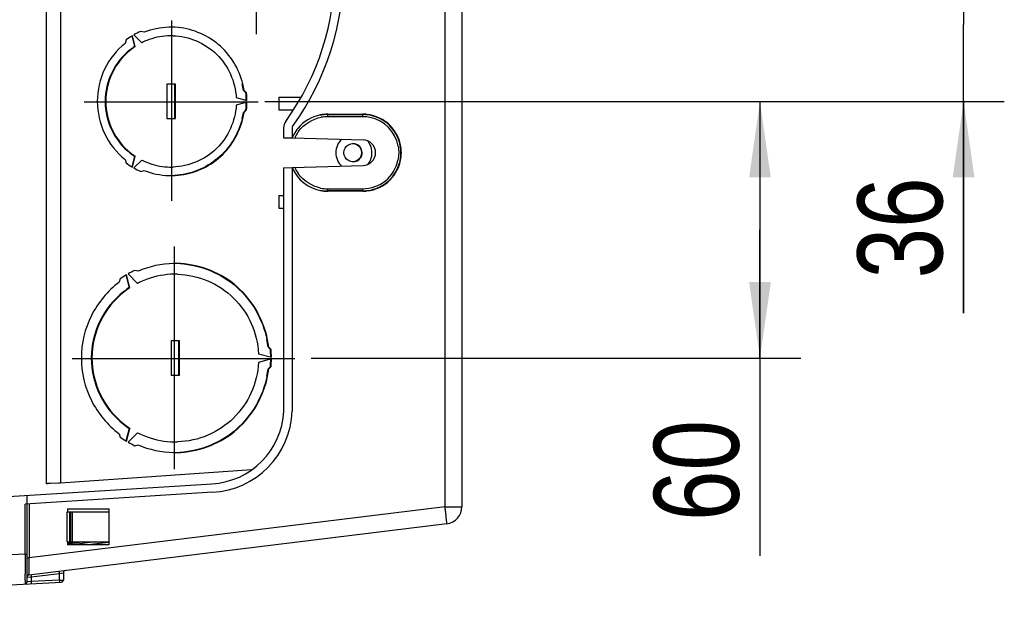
# Model space of a CAD drawing. Header units: inches. Extents: x 0 to 117, y 0 to 83.
# Tile 29 of 67: x 54.11 to 63.18, y 62.39 to 67.82. Entities that reach past the tile are written whole.
import ezdxf

# ---------------------------------------------------------------- set-up
doc = ezdxf.new("R2010")
doc.units = ezdxf.units.IN
doc.header["$LTSCALE"] = 6.431102
doc.header["$MEASUREMENT"] = 0
doc.linetypes.add('CENTER', pattern=[0.6, 0.375, -0.075, 0.075, -0.075])
doc.layers.get('0').update_dxf_attribs({"linetype": 'CONTINUOUS'})
doc.layers.add('DEFAULT_1', color=7, linetype='CENTER')
doc.styles.get("Standard").update_dxf_attribs({"font": 'txt', "width": 0.8})
doc.dimstyles.new('DIMSTYLE_2', dxfattribs={"dimtxt": 0.78125, "dimasz": 0.7, "dimexe": 0.18, "dimexo": 0.0625, "dimgap": 0.09, "dimtad": 1, "dimdec": 0, "dimzin": 4, "dimdsep": 46, "dimtxsty": 'STANDARD', "dimblk": '_FILLED', "dimblk1": '_FILLED', "dimblk2": '_FILLED', "dimcen": 0.09, "dimadec": 0, "dimazin": 0, "dimtfac": 1, "dimtdec": 0, "dimtofl": 0, "dimtmove": 0, "dimatfit": 3, "dimldrblk": '_FILLED', "dimfxl": 1, "dimtolj": 1, "dimtzin": 4, "dimarcsym": 0})

# ---------------------------------------------------------------- blocks, each defined once
blk = doc.blocks.new('_FILLED')
at = {"color": 0, "linetype": 'BYBLOCK'}
blk.add_solid([(0, 0), (-1, 0.143), (-1, -0.143)], dxfattribs=at)
blk = doc.blocks.new('*D5')
at = {"color": 7, "linetype": 'CONTINUOUS'}
for p, q in [((62.803, 68.4818), (62.803, 69.4818)), ((62.803, 69.4818), (62.803, 67.7732)), ((57.207, 68.4818), (63.178, 68.4818)), ((62.803, 65.115), (62.803, 67.7732)), ((56.4034, 67.0645), (63.178, 67.0645)), ((62.803, 67.0645), (62.803, 65.115))]:
    blk.add_line(p, q, dxfattribs=at)
at = {"color": 7, "linetype": 'CONTINUOUS', "xscale": 0.7, "yscale": 0.7, "zscale": 0.7}
for p, rotation in [((62.803, 68.4818), 270), ((62.803, 67.0645), 90)]:
    blk.add_blockref('_FILLED', p, dxfattribs=dict(at, rotation=rotation))
at = {"color": 7, "linetype": 'CONTINUOUS', "insert": (61.8264, 66.365), "char_height": 0.78125, "width": 1.25, "attachment_point": 3, "rotation": 90, "line_spacing_factor": 0.9}
blk.add_mtext('36', dxfattribs=at)
blk = doc.blocks.new('*D6')
at = {"color": 7, "linetype": 'CONTINUOUS'}
for p, q in [((56.3676, 67.0645), (61.303, 67.0645)), ((60.928, 67.0645), (60.928, 65.8834)), ((60.928, 64.7023), (60.928, 65.8834)), ((60.928, 65.8834), (60.928, 62.8819)), ((56.7958, 64.7023), (61.303, 64.7023))]:
    blk.add_line(p, q, dxfattribs=at)
at = {"color": 7, "linetype": 'CONTINUOUS', "xscale": 0.7, "yscale": 0.7, "zscale": 0.7}
for p, rotation in [((60.928, 67.0645), 90), ((60.928, 64.7023), 270)]:
    blk.add_blockref('_FILLED', p, dxfattribs=dict(at, rotation=rotation))
at = {"color": 7, "linetype": 'CONTINUOUS', "insert": (59.9514, 64.1319), "char_height": 0.78125, "width": 1.25, "attachment_point": 3, "rotation": 90, "line_spacing_factor": 0.9}
blk.add_mtext('60', dxfattribs=at)

msp = doc.modelspace()

# ---------------------------------------------------------------- linework, layer by layer
at = {"color": 7, "linetype": 'CONTINUOUS'}
for p, q in [((54.3574, 63.545), (54.3574, 71.2534)), ((54.4878, 71.2488), (54.4878, 63.5495)), ((58.0286, 63.3335), (58.0286, 68.3352)), ((58.1833, 68.3244), (58.1833, 63.3335)), ((55.1435, 67.6692), (55.1699, 67.5698)), ((55.1761, 67.5698), (55.1496, 67.6692)), ((55.1632, 67.677), (55.2355, 67.6043)), ((55.2575, 67.7003), (55.2264, 67.7087)), ((55.0908, 67.6299), (55.0824, 67.5987)), ((55.1699, 67.5698), (55.1761, 67.5698)), ((55.545, 67.222), (55.4667, 67.222)), ((55.4667, 67.222), (55.4667, 66.907)), ((55.5388, 66.907), (55.5388, 67.222)), ((55.545, 66.907), (55.545, 67.222)), ((56.1059, 67.099), (56.2047, 67.0724)), ((56.1776, 67.1661), (56.1714, 67.1661)), ((56.1745, 67.163), (56.1942, 67.1433)), ((56.2003, 67.1433), (56.1776, 67.1661)), ((56.4978, 67.1039), (56.7037, 67.1039)), ((56.4978, 67.1039), (56.4978, 66.9858)), ((56.2047, 67.0566), (56.1059, 67.03)), ((56.1714, 66.9629), (56.1776, 66.9629)), ((56.1942, 66.9858), (56.1745, 66.966)), ((56.1776, 66.9629), (56.2003, 66.9858)), ((56.4978, 66.9858), (56.6325, 66.9858)), ((56.947, 66.9433), (56.9467, 66.9236)), ((57.2704, 66.9236), (56.9467, 66.9236)), ((56.947, 66.9433), (57.2708, 66.9433)), ((56.9481, 66.9464), (57.2718, 66.9464)), ((55.4667, 66.907), (55.545, 66.907)), ((56.5424, 66.8225), (56.5424, 66.7299)), ((56.6211, 66.8225), (56.6211, 66.7278)), ((56.5424, 66.7299), (56.6211, 66.7278)), ((56.6231, 66.7277), (57.2739, 66.7101)), ((55.1699, 66.5593), (55.1435, 66.4599)), ((55.1496, 66.4599), (55.1761, 66.5593)), ((55.1761, 66.5593), (55.1699, 66.5593)), ((55.0824, 66.5303), (55.0908, 66.4991)), ((55.2355, 66.5248), (55.1632, 66.452)), ((56.5424, 66.4543), (56.6211, 66.4564)), ((56.6211, 66.4564), (56.6211, 64.2123)), ((56.6231, 66.4565), (57.2739, 66.474)), ((55.2264, 66.4204), (55.2575, 66.4287)), ((56.5424, 66.4543), (56.5424, 64.2141)), ((56.4978, 66.1984), (56.5424, 66.1984)), ((56.4978, 66.1984), (56.4978, 66.0803)), ((56.9467, 66.2606), (57.2704, 66.2606)), ((57.2708, 66.2409), (56.947, 66.2409)), ((56.947, 66.2409), (56.9481, 66.2378)), ((57.2718, 66.2378), (56.9481, 66.2378)), ((57.2708, 66.2409), (57.2704, 66.2606)), ((57.2718, 66.2378), (57.2708, 66.2409)), ((56.4978, 66.0803), (56.5424, 66.0803)), ((55.0896, 65.4689), (55.1213, 65.3498)), ((55.1275, 65.3498), (55.0958, 65.4689)), ((55.1093, 65.4768), (55.1961, 65.3896)), ((55.2021, 65.5012), (55.1721, 65.5092)), ((55.0365, 65.4305), (55.0284, 65.4004)), ((55.1213, 65.3498), (55.1275, 65.3498)), ((55.5841, 64.8598), (55.5058, 64.8598)), ((55.5058, 64.8598), (55.5058, 64.5448)), ((55.578, 64.5448), (55.578, 64.8598)), ((55.5841, 64.5448), (55.5841, 64.8598)), ((56.3114, 64.7421), (56.4298, 64.7102)), ((56.4045, 64.8031), (56.3983, 64.8031)), ((56.4014, 64.8), (56.4202, 64.7811)), ((56.4264, 64.7811), (56.4045, 64.8031)), ((56.4298, 64.6944), (56.3114, 64.6625)), ((56.3983, 64.6015), (56.4045, 64.6015)), ((56.4202, 64.6236), (56.4014, 64.6046)), ((56.4045, 64.6015), (56.4264, 64.6236)), ((55.5058, 64.5448), (55.5841, 64.5448)), ((55.1213, 64.0548), (55.0896, 63.9357)), ((55.0958, 63.9357), (55.1275, 64.0548)), ((55.1961, 64.015), (55.1093, 63.9279)), ((55.1275, 64.0548), (55.1213, 64.0548)), ((55.0284, 64.0043), (55.0365, 63.9742)), ((55.1721, 63.8954), (55.2021, 63.9035)), ((56.248, 63.6721), (54.4878, 63.5495)), ((53.8645, 63.4183), (55.8824, 63.5451)), ((55.8869, 63.4665), (54.1615, 63.3581)), ((54.4714, 63.5491), (54.3964, 63.5473)), ((54.4755, 63.5492), (54.4714, 63.5491)), ((54.4878, 63.5495), (54.4755, 63.5492)), ((54.1802, 62.6411), (54.1802, 63.4381)), ((54.1615, 62.8966), (54.1615, 63.3581)), ((54.1995, 63.3604), (54.1995, 62.8633)), ((58.0286, 63.3335), (54.1995, 62.8633)), ((54.5503, 63.0094), (54.5503, 63.285)), ((54.552, 63.3034), (54.5513, 63.285)), ((54.5513, 63.285), (54.9366, 63.285)), ((54.5522, 63.3126), (54.552, 63.3034)), ((54.5522, 63.3126), (54.9341, 63.3126)), ((54.57, 63.285), (54.57, 63.0094)), ((54.5818, 63.0094), (54.5818, 63.285)), ((54.5953, 63.285), (54.5953, 63.0094)), ((54.9341, 63.3126), (54.9341, 62.9818)), ((58.0286, 63.3335), (58.1833, 63.3335)), ((58.0291, 63.3291), (58.0286, 63.3335)), ((58.031, 63.3132), (58.0291, 63.3291)), ((58.045, 63.1772), (54.1975, 62.7048)), ((54.5503, 63.0094), (54.9366, 63.0094)), ((54.5513, 63.0094), (54.5522, 62.9818)), ((54.6728, 63.0094), (54.5521, 62.9946)), ((54.9341, 62.9818), (54.5522, 62.9818)), ((54.7074, 63.0094), (54.5526, 62.9904)), ((54.8048, 63.0094), (54.5985, 62.9841)), ((54.9312, 63.0054), (54.7391, 62.9818)), ((54.1615, 62.8966), (53.8645, 62.8811)), ((54.1615, 62.8966), (54.1802, 62.8966)), ((54.1615, 62.8966), (54.1616, 62.8678)), ((54.1616, 62.8678), (54.1617, 62.8394)), ((54.1617, 62.8394), (54.1618, 62.8115)), ((54.1802, 62.8633), (54.1995, 62.8633)), ((54.1986, 62.7977), (54.1995, 62.8633)), ((54.1618, 62.8115), (54.162, 62.7348)), ((54.1977, 62.7326), (54.1979, 62.7449)), ((54.1979, 62.7449), (54.1986, 62.7977)), ((54.162, 62.7348), (54.162, 62.7125)), ((54.1802, 62.6852), (54.2109, 62.6871)), ((54.2109, 62.6871), (54.2175, 62.6875)), ((54.2175, 62.6875), (54.4775, 62.7194)), ((54.2175, 62.6875), (54.2175, 62.644)), ((54.4775, 62.6576), (54.2175, 62.644)), ((54.4775, 62.7194), (54.5142, 62.7262)), ((54.4775, 62.6576), (54.4775, 62.7194)), ((54.4775, 62.6576), (54.5062, 62.6584)), ((54.5062, 62.6584), (54.5143, 62.6586)), ((54.5142, 62.7262), (54.5148, 62.7263)), ((54.5148, 62.7263), (54.5148, 62.6586)), ((53.8645, 62.6058), (54.4962, 62.639)), ((54.1616, 62.6229), (54.1615, 62.6214)), ((54.1808, 62.6411), (54.1802, 62.6411)), ((54.2175, 62.644), (54.1808, 62.6411))]:
    msp.add_line(p, q, dxfattribs=at)
for centre, radius, start, end in [((54.6133, 68.285), 2.4803, 324.19606, 35.78367), ((54.6133, 68.285), 2.4016, 324.19606, 35.78367), ((55.5069, 67.0666), 0.681, 91.84174, 111.48573), ((55.5058, 67.0716), 0.6759, 86.81837, 91.76298), ((55.5069, 67.0694), 0.6981, 120.78019, 126.5837), ((55.5065, 67.0701), 0.6973, 113.68286, 119.49267), ((55.5069, 67.0661), 0.6028, 93.12402, 111.97241), ((55.5058, 67.0712), 0.5976, 89.9877, 93.04766), ((55.5058, 67.0729), 0.596, 88.3, 89.98705), ((55.5003, 67.0692), 0.5998, 123.4241, 128.24205), ((55.5065, 67.0692), 0.5998, 123.4241, 128.24174), ((55.5056, 67.0707), 0.5981, 112.02099, 116.84799), ((55.5049, 67.0645), 0.6063, 128.30729, 231.69301), ((55.511, 67.0645), 0.6063, 128.30699, 231.69271), ((55.4942, 67.0647), 0.6848, 8.51459, 13.50183), ((55.5004, 67.0647), 0.6848, 8.51459, 13.50183), ((55.492, 67.0645), 0.7066, 0.63848, 6.39815), ((55.4983, 67.0645), 0.7065, 0.63848, 6.39824), ((55.4921, 67.0645), 0.7065, 353.60176, 359.36152), ((55.4982, 67.0645), 0.7066, 353.60185, 359.36152), ((55.4942, 67.0643), 0.6848, 346.49817, 351.48541), ((55.5004, 67.0643), 0.6848, 346.49817, 351.48541), ((56.9483, 66.5908), 0.3556, 90.03318, 101.35344), ((56.9474, 66.5898), 0.3535, 95.62995, 101.19895), ((56.9467, 66.5915), 0.3321, 90.0096, 100.02066), ((56.9471, 66.5932), 0.35, 90.01022, 95.63445), ((57.2702, 66.5908), 0.3328, 78.47079, 89.96501), ((57.2707, 66.5935), 0.3498, 83.96447, 89.98716), ((57.2717, 66.5935), 0.353, 83.82737, 89.98651), ((57.2707, 66.5921), 0.3511, 5.99613, 83.99514), ((57.2718, 66.5921), 0.3543, 6.13443, 83.85773), ((57.2704, 66.5921), 0.3315, 10.61678, 78.45972), ((56.6408, 66.8225), 0.0984, 144.19606, 180), ((56.6408, 66.8225), 0.0197, 144.19606, 180), ((56.9489, 66.5913), 0.3555, 140.41558, 151.56059), ((56.9432, 66.5945), 0.3489, 151.57133, 155.98619), ((56.9454, 66.5926), 0.3301, 149.58687, 155.94718), ((56.9494, 66.5903), 0.3347, 143.46179, 149.59385), ((57.18, 66.5921), 0.085, 322.54391, 38.72399), ((57.2708, 66.5921), 0.1181, 271.54478, 88.45522), ((57.1872, 66.5916), 0.1688, 22.84268, 40.68935), ((55.5003, 67.0598), 0.5998, 231.75826, 236.5759), ((55.5065, 67.0598), 0.5998, 231.75795, 236.5759), ((57.2718, 66.5921), 0.3543, 276.14316, 353.86646), ((57.2707, 66.592), 0.3512, 288.00663, 354.00574), ((57.2719, 66.5922), 0.35, 353.9663, 6.0337), ((57.273, 66.592), 0.3531, 353.82924, 6.17166), ((55.5068, 67.0596), 0.698, 233.41715, 239.21981), ((55.5056, 67.0584), 0.5981, 243.15201, 247.9787), ((55.5069, 67.0629), 0.6028, 248.02728, 266.87476), ((55.5058, 67.0578), 0.5976, 266.95111, 270.01229), ((55.5058, 67.0562), 0.596, 270.01294, 271.69859), ((56.9478, 66.5927), 0.3327, 204.06804, 215.15165), ((57.2704, 66.592), 0.3315, 270.0111, 348.14136), ((57.187, 66.5926), 0.169, 319.33618, 338.41464), ((55.5063, 67.0586), 0.6969, 240.50741, 246.31763), ((55.5069, 67.0625), 0.681, 248.51427, 268.15826), ((55.5058, 67.0574), 0.6759, 268.23702, 273.18163), ((56.9481, 66.5922), 0.3544, 204.06607, 258.63008), ((56.9483, 66.5933), 0.3556, 258.64656, 269.96682), ((56.9472, 66.5933), 0.3524, 258.79502, 269.96824), ((56.9469, 66.5932), 0.3326, 258.88297, 269.96907), ((57.2707, 66.5907), 0.3498, 270.01284, 276.03553), ((57.2717, 66.5907), 0.353, 270.01349, 276.17353), ((57.2704, 66.5943), 0.3534, 276.02844, 287.95145), ((55.545, 64.7117), 0.8607, 89.98765, 91.07619), ((55.545, 64.713), 0.8594, 86.61233, 89.98832), ((55.5463, 64.7085), 0.8838, 120.6449, 125.22524), ((55.5459, 64.7092), 0.883, 115.0437, 119.62802), ((55.5464, 64.7043), 0.7697, 93.3103, 112.26194), ((55.545, 64.7109), 0.763, 89.98812, 93.23267), ((55.545, 64.7131), 0.7609, 88.45842, 89.98727), ((55.5448, 64.7101), 0.7637, 112.31129, 117.16597), ((55.5454, 64.7023), 0.7741, 128.01865, 231.98165), ((55.5516, 64.7023), 0.7741, 128.01835, 231.98135), ((55.5396, 64.7084), 0.7658, 123.10646, 127.95252), ((55.546, 64.708), 0.7662, 123.48333, 127.95138), ((55.5423, 64.7135), 0.7596, 123.09941, 123.47758), ((55.5313, 64.7025), 0.8728, 6.62124, 11.11164), ((55.5375, 64.7025), 0.8728, 6.62124, 11.1119), ((55.5291, 64.7023), 0.8946, 0.50428, 5.04935), ((55.5353, 64.7023), 0.8945, 0.50428, 5.04939), ((55.5292, 64.7023), 0.8945, 354.95061, 359.49572), ((55.5353, 64.7023), 0.8946, 354.95065, 359.49572), ((55.5313, 64.7022), 0.8728, 348.8881, 353.37876), ((55.5375, 64.7022), 0.8728, 348.88836, 353.37876), ((55.8462, 64.2409), 0.6968, 272.9828, 357.77542), ((55.8462, 64.2409), 0.7755, 273.01336, 357.8903), ((55.5396, 64.6963), 0.7658, 232.04779, 236.89355), ((55.546, 64.6966), 0.7662, 232.0483, 236.51667), ((55.5423, 64.6912), 0.7596, 236.52242, 236.90059), ((55.5448, 64.6945), 0.7637, 242.83402, 247.68839), ((55.5463, 64.6961), 0.8838, 234.77512, 239.35511), ((55.5457, 64.6951), 0.8826, 240.37201, 244.95657), ((55.5464, 64.7003), 0.7697, 247.73774, 266.68846), ((55.545, 64.6937), 0.763, 266.76608, 270.01186), ((55.545, 64.6915), 0.7609, 270.01271, 271.54015), ((55.545, 64.6929), 0.8607, 268.92483, 270.01237), ((55.545, 64.6916), 0.8594, 270.0117, 273.38884), ((49.9375, 62.3377), 8.1521, 6.59493, 6.87275), ((58.0258, 63.3335), 0.1575, 277, 360), ((54.5345, 62.7263), 0.0197, 97, 180), ((34.5784, 62.7028), 19.5836, 359.86978, 0.02823), ((54.1999, 62.6852), 0.0197, 97, 180), ((54.4952, 62.6586), 0.0197, 273, 360), ((54.1605, 62.6411), 0.0197, 273.01751, 0.03125)]:
    msp.add_arc(centre, radius, start, end, dxfattribs=at)
for points, knots in [([(56.1662, 67.2246), (56.1329, 67.3636), (55.9729, 67.6268), (55.6856, 67.7386), (55.5433, 67.7465)], [0, 0, 0, 0, 0.500862, 1, 1, 1, 1]), ([(55.5235, 67.6686), (55.6689, 67.6643), (55.9674, 67.5402), (56.0976, 67.2447), (56.1059, 67.099)], [0, 0, 0, 0, 0.499069, 1, 1, 1, 1]), ([(55.0824, 67.5987), (55.0035, 67.5354), (54.8725, 67.3706), (54.8035, 67.0645), (54.8725, 66.7584), (55.0035, 66.5936), (55.0824, 66.5303)], [0, 0, 0, 0, 0.249782, 0.5, 0.750218, 1, 1, 1, 1]), ([(56.1059, 67.03), (56.0976, 66.8843), (55.9674, 66.5889), (55.6689, 66.4648), (55.5235, 66.4605)], [0, 0, 0, 0, 0.500931, 1, 1, 1, 1]), ([(57.2704, 66.9236), (57.2704, 66.926), (57.2708, 66.9325), (57.2695, 66.9393), (57.2708, 66.9433)], [0, 0, 0, 0, 0.37055, 1, 1, 1, 1]), ([(56.1601, 66.9044), (56.1267, 66.7654), (55.9668, 66.5022), (55.6794, 66.3904), (55.5372, 66.3825)], [0, 0, 0, 0, 0.500862, 1, 1, 1, 1]), ([(55.5433, 66.3825), (55.6856, 66.3904), (55.9729, 66.5022), (56.1329, 66.7654), (56.1662, 66.9044)], [0, 0, 0, 0, 0.499138, 1, 1, 1, 1]), ([(57.0774, 66.7157), (57.0442, 66.6853), (57.002, 66.5921), (57.0442, 66.4989), (57.0773, 66.4685)], [0, 0, 0, 0, 0.499997, 1, 1, 1, 1]), ([(56.9467, 66.2606), (56.9467, 66.2581), (56.947, 66.2516), (56.9457, 66.2448), (56.947, 66.2409)], [0, 0, 0, 0, 0.37055, 1, 1, 1, 1]), ([(55.5896, 65.5709), (55.776, 65.5599), (56.1525, 65.4078), (56.3517, 65.0545), (56.3878, 64.8707)], [0, 0, 0, 0, 0.499134, 1, 1, 1, 1]), ([(56.3939, 64.8707), (56.3578, 65.0545), (56.1587, 65.4079), (55.7822, 65.5599), (55.5958, 65.5709)], [0, 0, 0, 0, 0.500866, 1, 1, 1, 1]), ([(55.5655, 65.4737), (55.6603, 65.4711), (55.8512, 65.4297), (56.0936, 65.2674), (56.2607, 65.0278), (56.3065, 64.8374), (56.3114, 64.7421)], [0, 0, 0, 0, 0.249385, 0.499128, 0.749357, 1, 1, 1, 1]), ([(55.0284, 65.4004), (54.9215, 65.3204), (54.7427, 65.1066), (54.6481, 64.7023), (54.7427, 64.2981), (54.9215, 64.0843), (55.0284, 64.0043)], [0, 0, 0, 0, 0.249755, 0.5, 0.750245, 1, 1, 1, 1]), ([(56.3114, 64.6625), (56.3065, 64.5673), (56.2607, 64.3768), (56.0936, 64.1372), (55.8512, 63.9749), (55.6603, 63.9335), (55.5654, 63.9309)], [0, 0, 0, 0, 0.250643, 0.500872, 0.750615, 1, 1, 1, 1]), ([(56.3878, 64.534), (56.3517, 64.3501), (56.1525, 63.9968), (55.776, 63.8448), (55.5896, 63.8337)], [0, 0, 0, 0, 0.500866, 1, 1, 1, 1]), ([(55.5958, 63.8337), (55.7822, 63.8448), (56.1587, 63.9968), (56.3578, 64.3501), (56.3939, 64.534)], [0, 0, 0, 0, 0.499134, 1, 1, 1, 1]), ([(54.3964, 63.5473), (54.3909, 63.5471), (54.3816, 63.5466), (54.3684, 63.5467), (54.3628, 63.545), (54.3574, 63.5459), (54.3574, 63.545)], [0, 0, 0, 0, 0.421593, 0.737302, 0.932342, 1, 1, 1, 1]), ([(58.045, 63.1772), (58.0456, 63.1773), (58.0447, 63.1807), (58.0453, 63.1847), (58.0441, 63.1936), (58.0428, 63.2101), (58.0398, 63.2375), (58.0372, 63.2609), (58.0357, 63.274)], [0, 0, 0, 0, 0.018073, 0.070371, 0.156135, 0.273672, 0.592516, 1, 1, 1, 1]), ([(54.4775, 62.7194), (54.477, 62.724), (54.4782, 62.7285), (54.4743, 62.7388), (54.4762, 62.739)], [0, 0, 0, 0, 0.706046, 1, 1, 1, 1]), ([(54.1619, 62.6583), (54.1619, 62.6539), (54.1618, 62.6422), (54.1619, 62.6304), (54.1616, 62.6229)], [0, 0, 0, 0, 0.369672, 1, 1, 1, 1]), ([(54.1975, 62.7048), (54.1969, 62.7046), (54.1983, 62.7088), (54.197, 62.7124), (54.1978, 62.722), (54.1977, 62.7286), (54.1977, 62.7326)], [0, 0, 0, 0, 0.064377, 0.25576, 0.570149, 1, 1, 1, 1]), ([(54.2161, 62.7071), (54.2142, 62.7068), (54.2182, 62.6966), (54.2169, 62.6921), (54.2175, 62.6875)], [0, 0, 0, 0, 0.293715, 1, 1, 1, 1]), ([(54.4775, 62.6576), (54.4778, 62.653), (54.4762, 62.6486), (54.4795, 62.6381), (54.4775, 62.638)], [0, 0, 0, 0, 0.705767, 1, 1, 1, 1]), ([(54.2175, 62.644), (54.2178, 62.6394), (54.2162, 62.635), (54.2194, 62.6245), (54.2175, 62.6244)], [0, 0, 0, 0, 0.705499, 1, 1, 1, 1])]:
    msp.add_open_spline(points, degree=3, knots=knots, dxfattribs=at)
for points in [[(56.8783, 66.9395), (56.8008, 66.9239), (56.7253, 66.8787), (56.675, 66.8178)], [(56.6805, 66.7896), (56.7291, 66.8552), (56.8085, 66.9043), (56.889, 66.9185)], [(57.1082, 66.6342), (57.1221, 66.6586), (57.1528, 66.6767), (57.1808, 66.6767)], [(57.1761, 66.6767), (57.2042, 66.6767), (57.235, 66.6588), (57.249, 66.6344)], [(57.2463, 66.6453), (57.2312, 66.6642), (57.205, 66.6767), (57.1808, 66.6767)], [(57.3442, 66.5305), (57.3597, 66.5697), (57.3591, 66.6182), (57.3428, 66.6571)], [(57.5962, 66.6532), (57.6042, 66.6108), (57.6037, 66.5661), (57.5948, 66.5239)], [(57.1082, 66.5499), (57.0944, 66.5744), (57.0944, 66.6098), (57.1082, 66.6342)], [(57.1808, 66.5074), (57.1528, 66.5074), (57.1221, 66.5255), (57.1082, 66.5499)], [(57.2493, 66.5503), (57.2354, 66.5257), (57.2044, 66.5074), (57.1761, 66.5074)], [(57.249, 66.6344), (57.2629, 66.6101), (57.2631, 66.5747), (57.2493, 66.5503)], [(57.1808, 66.5074), (57.2056, 66.5074), (57.2324, 66.5207), (57.2475, 66.5404)], [(56.8827, 66.2668), (56.802, 66.2827), (56.7231, 66.3339), (56.6757, 66.4012)], [(55.5288, 65.5722), (55.4174, 65.5701), (55.3043, 65.5455), (55.2021, 65.5012)], [(55.2021, 63.9035), (55.3043, 63.8591), (55.4174, 63.8345), (55.5289, 63.8324)]]:
    msp.add_open_spline(points, degree=3, dxfattribs=at)
at = {"layer": 'DEFAULT_1', "color": 7, "linetype": 'CENTER'}
for p, q in [((56.2894, 69.1087), (56.2894, 67.6823)), ((55.5086, 67.8097), (55.5086, 66.148)), ((54.7051, 67.059), (56.308, 67.059)), ((55.5346, 65.7277), (55.5346, 63.6793)), ((54.5956, 64.6969), (56.644, 64.6969))]:
    msp.add_line(p, q, dxfattribs=at)

# ---------------------------------------------------------------- dimensions: what is measured, and where the dimension line sits
at = {"color": 7, "linetype": 'CONTINUOUS'}
for base, p1, p2, picture, middle in [((62.803, 67.0645), (57.207, 68.4818), (56.4034, 67.0645), '*D5', (62.7771, 64.6225)), ((60.928, 64.7023), (56.3676, 67.0645), (56.7958, 64.7023), '*D6', (60.9021, 62.3894))]:
    dim = msp.add_linear_dim(base=base, p1=p1, p2=p2, angle=270, dimstyle='DIMSTYLE_2', dxfattribs=at)
    dim.commit()
    dim.dimension.update_dxf_attribs({"geometry": picture, "text_midpoint": middle, "dimtype": 160})

doc.saveas('drawing.dxf')
